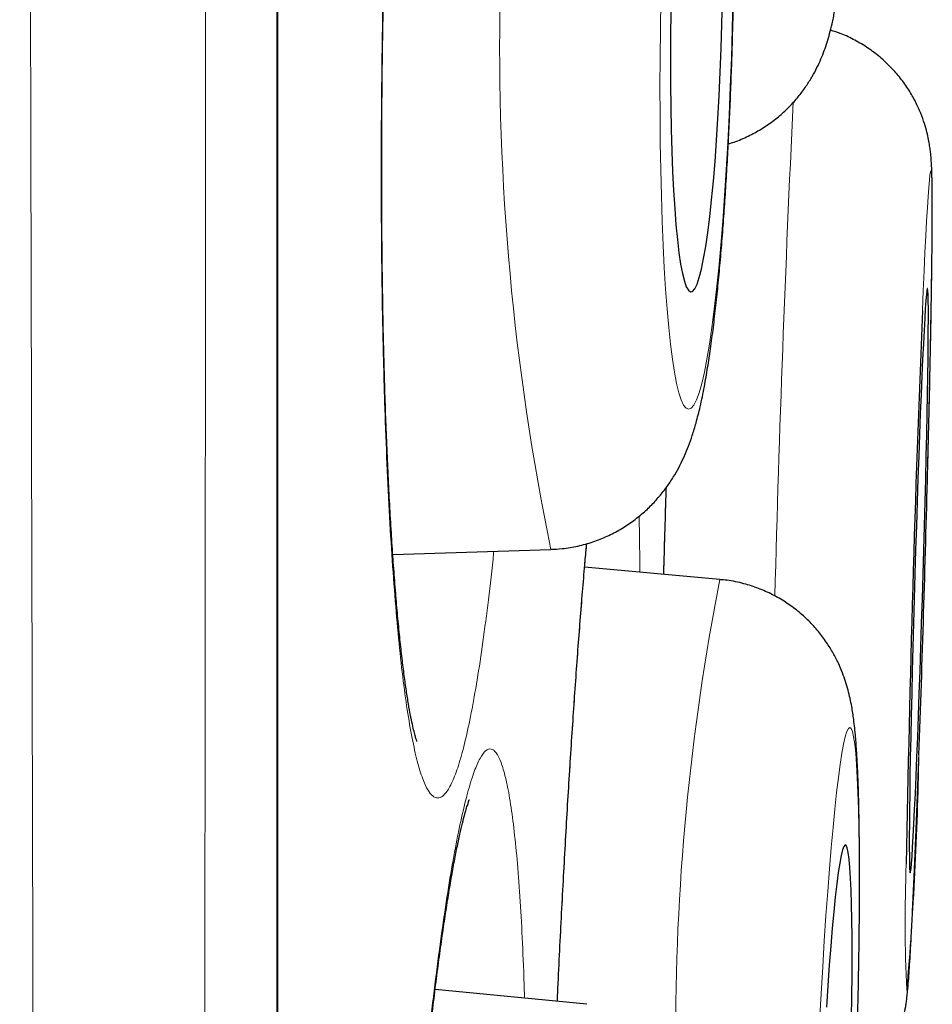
# Model space of a CAD drawing. Header units: millimetres. Extents: x 8 to 869, y 12 to 834.
# Tile 206 of 217: x 714.45 to 716.36, y 811.58 to 813.64. Entities that reach past the tile are written whole.
import ezdxf

# ---------------------------------------------------------------- set-up
doc = ezdxf.new("R2010")
doc.units = ezdxf.units.MM

msp = doc.modelspace()

# ---------------------------------------------------------------- linework, layer by layer
at = {"color": 7, "linetype": 'Continuous', "lineweight": 30}
for p, q in [((714.9927, 799.6467), (714.9927, 832.9815)), ((715.2334, 812.5234), (715.5646, 812.5341)), ((715.9191, 812.4711), (715.6355, 812.497)), ((715.6402, 811.5806), (715.3221, 811.6118))]:
    msp.add_line(p, q, dxfattribs=at)
at = {"color": 252, "linetype": 'Continuous', "lineweight": 0}
msp.add_line((714.9903, 799.6163), (714.9903, 816.3141), dxfattribs=at)
at = {"color": 252, "linetype": 'Continuous', "lineweight": 0, "flags": 128}
for points in [[(715.7952, 813.6867), (715.7941, 813.6255), (715.7935, 813.5645), (715.7932, 813.5042), (715.7934, 813.4448), (715.7939, 813.3866), (715.7949, 813.33), (715.7962, 813.2752), (715.7979, 813.2224), (715.7999, 813.1721), (715.8024, 813.1243), (715.8051, 813.0795), (715.8082, 813.0377), (715.8117, 812.9992), (715.8154, 812.9643), (715.8194, 812.933), (715.8237, 812.9055), (715.8282, 812.8821), (715.8329, 812.8627), (715.8378, 812.8476), (715.8429, 812.8367), (715.8481, 812.8301), (715.8535, 812.8279), (715.8589, 812.8301), (715.8644, 812.8367), (715.8699, 812.8476), (715.8754, 812.8627), (715.8809, 812.8821), (715.8864, 812.9055), (715.8917, 812.933), (715.897, 812.9643), (715.9021, 812.9992), (715.9071, 813.0377), (715.9119, 813.0795), (715.9164, 813.1243), (715.9208, 813.1721), (715.9249, 813.2224), (715.9287, 813.2752), (715.9322, 813.33), (715.9354, 813.3866), (715.9382, 813.4448), (715.9407, 813.5042), (715.9429, 813.5645), (715.9447, 813.6255), (715.9461, 813.6867)], [(716.3542, 812.6972), (716.3546, 812.7107), (716.356, 812.7688), (716.3574, 812.8255), (716.3586, 812.8803), (716.3597, 812.933), (716.3607, 812.9834), (716.3615, 813.0311), (716.3623, 813.076), (716.3629, 813.1178), (716.3633, 813.1562), (716.3636, 813.1912), (716.3638, 813.2225), (716.3638, 813.25), (716.3637, 813.2735), (716.3635, 813.2928), (716.3631, 813.308), (716.3626, 813.3189), (716.3619, 813.3255), (716.3611, 813.3277), (716.3601, 813.3256), (716.3591, 813.319), (716.3579, 813.3082), (716.3566, 813.293), (716.3552, 813.2737), (716.3537, 813.2503), (716.3521, 813.2229), (716.3505, 813.1916), (716.3487, 813.1567), (716.3469, 813.1182), (716.3451, 813.0765), (716.3433, 813.035)], [(716.2071, 811.5444), (716.2084, 811.6025), (716.2095, 811.6591), (716.2103, 811.7139), (716.2108, 811.7666), (716.211, 811.8169), (716.211, 811.8646), (716.2107, 811.9095), (716.2101, 811.9512), (716.2093, 811.9897), (716.2082, 812.0246), (716.2069, 812.0559), (716.2053, 812.0833), (716.2035, 812.1068), (716.2014, 812.1261), (716.1991, 812.1413), (716.1967, 812.1522), (716.194, 812.1587), (716.1911, 812.1609), (716.1881, 812.1587), (716.1849, 812.1522), (716.1816, 812.1413), (716.1781, 812.1261), (716.1746, 812.1068), (716.171, 812.0833), (716.1673, 812.0559), (716.1636, 812.0246), (716.1598, 811.9897), (716.156, 811.9512), (716.1523, 811.9095), (716.1485, 811.8646), (716.1449, 811.8169), (716.1412, 811.7666), (716.1377, 811.7139), (716.1343, 811.6591), (716.131, 811.6025), (716.1278, 811.5444)]]:
    msp.add_lwpolyline(points, dxfattribs=at)
at = {"color": 7, "linetype": 'Continuous', "lineweight": 30, "flags": 128}
for points in [[(715.8163, 813.6611), (715.8157, 813.6099), (715.8154, 813.5593), (715.8155, 813.5096), (715.8161, 813.4611), (715.8169, 813.4143), (715.8182, 813.3693), (715.8199, 813.3265), (715.8219, 813.2863), (715.8242, 813.2489), (715.8269, 813.2146), (715.8298, 813.1835), (715.8331, 813.156), (715.8366, 813.1322), (715.8404, 813.1124), (715.8444, 813.0965), (715.8485, 813.0848), (715.8528, 813.0773), (715.8573, 813.0741), (715.8618, 813.0751), (715.8664, 813.0805), (715.871, 813.0901), (715.8756, 813.1039), (715.8802, 813.1218), (715.8847, 813.1437), (715.8892, 813.1693), (715.8934, 813.1986), (715.8976, 813.2313), (715.9015, 813.2672), (715.9052, 813.3061), (715.9087, 813.3476), (715.9119, 813.3915), (715.9149, 813.4375), (715.9175, 813.4852), (715.9198, 813.5343), (715.9217, 813.5845), (715.9233, 813.6355), (715.9245, 813.6867)], [(716.3177, 811.8564), (716.3185, 811.8586), (716.3194, 811.865), (716.3205, 811.8756), (716.3216, 811.8904), (716.3228, 811.9093), (716.3241, 811.9321), (716.3256, 811.9587), (716.327, 811.9888), (716.3286, 812.0223), (716.3302, 812.059), (716.3318, 812.0985), (716.3334, 812.1406), (716.3351, 812.185), (716.3368, 812.2315), (716.3385, 812.2795), (716.3401, 812.329), (716.3417, 812.3794), (716.3433, 812.4304), (716.3448, 812.4817), (716.3463, 812.5329), (716.3477, 812.5837), (716.349, 812.6336), (716.3502, 812.6824), (716.3513, 812.7297), (716.3523, 812.7752), (716.3532, 812.8186), (716.354, 812.8594), (716.3546, 812.8976), (716.3551, 812.9327), (716.3555, 812.9646), (716.3557, 812.993), (716.3558, 813.0178), (716.3558, 813.0387), (716.3556, 813.0556), (716.3552, 813.0683), (716.3548, 813.0769), (716.3542, 813.0812), (716.3535, 813.0813), (716.3526, 813.077), (716.3516, 813.0685), (716.3505, 813.0557), (716.3494, 813.0389), (716.3481, 813.018), (716.3467, 812.9933), (716.3453, 812.9649), (716.3438, 812.9331), (716.3422, 812.898), (716.3406, 812.8598), (716.3389, 812.819), (716.3373, 812.7757), (716.3356, 812.7302), (716.3339, 812.6829), (716.3323, 812.6341), (716.3306, 812.5842), (716.329, 812.5334), (716.3275, 812.4822), (716.326, 812.4309), (716.3245, 812.3799), (716.3232, 812.3295), (716.3219, 812.28), (716.3208, 812.2319), (716.3197, 812.1855), (716.3188, 812.141), (716.3179, 812.0989), (716.3172, 812.0593), (716.3167, 812.0227), (716.3162, 811.9891), (716.3159, 811.9589), (716.3158, 811.9323), (716.3158, 811.9095), (716.3159, 811.8906), (716.3161, 811.8757), (716.3165, 811.8651), (716.3171, 811.8586), (716.3177, 811.8564)], [(716.1947, 811.5517), (716.1954, 811.5976), (716.1958, 811.6415), (716.1959, 811.683), (716.1958, 811.7218), (716.1954, 811.7577), (716.1947, 811.7904), (716.1938, 811.8197), (716.1927, 811.8453), (716.1913, 811.8672), (716.1897, 811.8851), (716.1878, 811.8988), (716.1858, 811.9085), (716.1835, 811.9138), (716.1811, 811.9149), (716.1785, 811.9117), (716.1758, 811.9042), (716.1729, 811.8925), (716.1699, 811.8766), (716.1669, 811.8567), (716.1638, 811.833), (716.1607, 811.8055), (716.1575, 811.7745), (716.1544, 811.7401), (716.1512, 811.7028), (716.1482, 811.6626), (716.1452, 811.6198), (716.1423, 811.5749)]]:
    msp.add_lwpolyline(points, dxfattribs=at)
at = {"color": 252, "linetype": 'Continuous', "lineweight": 0}
for centre, radius, start, end in [((720.7007, 813.5895), 5.2434, 166.0814, 191.6118), ((764.7377, 811.1437), 48.7208, 177.26066, 178.47961), ((720.7333, 811.521), 4.9071, 168.835, 180.3289), ((709.2638, 812.2229), 7.0732, 355.0331, 359.03227), ((719.3533, 811.754), 3.0462, 177.7403, 182.7009)]:
    msp.add_arc(centre, radius, start, end, dxfattribs=at)
at = {"color": 7, "linetype": 'Continuous', "lineweight": 30}
for centre, radius, start, end in [((767.0555, 810.9768), 50.754, 177.67581, 178.9869), ((658.7181, 814.168), 57.6549, 357.947879, 358.538259)]:
    msp.add_arc(centre, radius, start, end, dxfattribs=at)
at = {"color": 252, "linetype": 'Continuous', "lineweight": 0}
for points, knots in [([(714.5622, 798.2396), (714.5622, 798.2407), (714.5622, 798.244), (714.562, 798.2549), (714.5617, 798.2739), (714.5613, 798.3023), (714.5607, 798.342), (714.56, 798.3905), (714.5591, 798.4479), (714.5581, 798.514), (714.557, 798.5892), (714.5557, 798.6736), (714.5543, 798.7672), (714.5529, 798.8698), (714.5513, 798.9812), (714.5496, 799.1015), (714.5481, 799.2206), (714.5466, 799.3363), (714.5452, 799.4467), (714.5438, 799.5621), (714.5422, 799.6943), (714.5406, 799.8449), (714.5387, 800.0158), (714.5369, 800.1951), (714.535, 800.3825), (714.5332, 800.5782), (714.5313, 800.7775), (714.5295, 800.9801), (714.5278, 801.1851), (714.526, 801.3971), (714.5242, 801.6158), (714.5225, 801.8412), (714.5206, 802.0916), (714.5186, 802.3688), (714.5165, 802.6705), (714.5144, 802.9767), (714.5124, 803.2871), (714.5105, 803.6059), (714.5086, 803.9254), (714.5069, 804.2444), (714.5052, 804.5624), (714.5036, 804.887), (714.502, 805.2152), (714.5005, 805.5464), (714.499, 805.8805), (714.4975, 806.2203), (714.496, 806.5823), (714.4944, 806.9672), (714.4928, 807.3699), (714.4913, 807.7728), (714.4898, 808.1755), (714.4883, 808.5837), (714.4869, 808.9874), (714.4856, 809.3858), (714.4843, 809.7785), (714.4831, 810.1751), (714.482, 810.5719), (714.4809, 810.9685), (714.4799, 811.3646), (714.4789, 811.7636), (714.4778, 812.1837), (714.4767, 812.6248), (714.4756, 813.0805), (714.4746, 813.5318), (714.4736, 813.9786), (714.4726, 814.4272), (714.4716, 814.8669), (714.4707, 815.2967), (714.4698, 815.7169), (714.469, 816.1376), (714.4682, 816.5551), (714.4674, 816.9689), (714.4667, 817.3791), (714.466, 817.7889), (714.4653, 818.2175), (714.4646, 818.6642), (714.4639, 819.1221), (714.4632, 819.5716), (714.4625, 820.0129), (714.4619, 820.4521), (714.4612, 820.8789), (714.4606, 821.2928), (714.4601, 821.694), (714.4595, 822.0925), (714.459, 822.4848), (714.4584, 822.8703), (714.458, 823.2493), (714.4575, 823.6249), (714.4571, 823.9848), (714.4568, 824.3292), (714.4565, 824.6585), (714.4562, 824.9843), (714.4559, 825.3072), (714.4556, 825.6267), (714.4553, 825.9429), (714.455, 826.255), (714.4548, 826.5471), (714.4545, 826.8194), (714.4543, 827.0727), (714.4541, 827.3228), (714.4539, 827.5934), (714.4536, 827.883), (714.4534, 828.1899), (714.4532, 828.4912), (714.4529, 828.7864), (714.4528, 829.0756), (714.4526, 829.3525), (714.4525, 829.6174), (714.4524, 829.8708), (714.4523, 830.1182), (714.4522, 830.3595), (714.4522, 830.5946), (714.4521, 830.8089), (714.452, 831.0037), (714.452, 831.1803), (714.4519, 831.3523), (714.4519, 831.5359), (714.4518, 831.7292), (714.4518, 831.9301), (714.4517, 832.1232), (714.4516, 832.3083), (714.4516, 832.4853), (714.4516, 832.6505), (714.4516, 832.8043), (714.4516, 832.9472), (714.4516, 833.0826), (714.4516, 833.2102), (714.4517, 833.33), (714.4517, 833.4448), (714.4518, 833.5536), (714.4518, 833.6557), (714.4519, 833.7485), (714.4519, 833.832), (714.4519, 833.906), (714.4519, 833.9704), (714.4519, 834.0252), (714.4519, 834.0703), (714.4519, 834.1054), (714.4518, 834.1309), (714.4518, 834.1395), (714.4518, 834.1437)], [0, 0, 0, 0, 0.00261, 0.007869, 0.013127, 0.020214, 0.027301, 0.034388, 0.041506, 0.048626, 0.055745, 0.062975, 0.070206, 0.077436, 0.0847, 0.091965, 0.099228, 0.104828, 0.110429, 0.116036, 0.121643, 0.12887, 0.136099, 0.143326, 0.150586, 0.157847, 0.165107, 0.171941, 0.178775, 0.185609, 0.19247, 0.199331, 0.206191, 0.214706, 0.223227, 0.231387, 0.239547, 0.247728, 0.255908, 0.263515, 0.271121, 0.278744, 0.286367, 0.293796, 0.301224, 0.308668, 0.316112, 0.324648, 0.333189, 0.341369, 0.349548, 0.357749, 0.365949, 0.373575, 0.381201, 0.388844, 0.396487, 0.403936, 0.411385, 0.418849, 0.426314, 0.434807, 0.443307, 0.451446, 0.459585, 0.467744, 0.475904, 0.48349, 0.491077, 0.49868, 0.506284, 0.513694, 0.521104, 0.52853, 0.535956, 0.544431, 0.552911, 0.561033, 0.569154, 0.577296, 0.585437, 0.593007, 0.600577, 0.608163, 0.61575, 0.623143, 0.630536, 0.637945, 0.645355, 0.652049, 0.658744, 0.66545, 0.672156, 0.678897, 0.685638, 0.69239, 0.699143, 0.704843, 0.710542, 0.716249, 0.721956, 0.729314, 0.736672, 0.744029, 0.751422, 0.758815, 0.766208, 0.773169, 0.780132, 0.787094, 0.794085, 0.801077, 0.808068, 0.813765, 0.819462, 0.825166, 0.83087, 0.838223, 0.845578, 0.852931, 0.860319, 0.867708, 0.875096, 0.882054, 0.889012, 0.89597, 0.902957, 0.909946, 0.916933, 0.924459, 0.931987, 0.939513, 0.947076, 0.95464, 0.962203, 0.969809, 0.977415, 0.98502, 0.992665, 1, 1, 1, 1]), ([(714.8479, 833.9146), (714.8479, 833.9136), (714.8479, 833.9117), (714.8479, 833.8966), (714.8479, 833.8725), (714.848, 833.8385), (714.848, 833.7949), (714.8481, 833.7415), (714.8481, 833.6784), (714.8481, 833.6055), (714.8481, 833.5228), (714.8481, 833.4305), (714.8481, 833.3283), (714.8481, 833.2253), (714.848, 833.124), (714.848, 833.0264), (714.848, 832.9232), (714.848, 832.8049), (714.848, 832.6696), (714.848, 832.5154), (714.848, 832.3522), (714.848, 832.1802), (714.848, 831.9994), (714.8481, 831.8158), (714.8481, 831.6306), (714.8481, 831.4445), (714.8481, 831.2514), (714.8481, 831.0515), (714.8481, 830.8449), (714.848, 830.6452), (714.848, 830.4539), (714.848, 830.2722), (714.8479, 830.0864), (714.8479, 829.8764), (714.8478, 829.6407), (714.8477, 829.3775), (714.8477, 829.1073), (714.8476, 828.83), (714.8475, 828.5457), (714.8475, 828.2573), (714.8475, 827.965), (714.8474, 827.6691), (714.8474, 827.3673), (714.8473, 827.0595), (714.8473, 826.7459), (714.8472, 826.4344), (714.8471, 826.1253), (714.847, 825.8191), (714.8469, 825.5085), (714.8468, 825.1936), (714.8467, 824.8746), (714.8466, 824.5515), (714.8464, 824.2246), (714.8463, 823.9136), (714.8462, 823.6194), (714.8461, 823.3428), (714.846, 823.064), (714.8458, 822.7533), (714.8457, 822.4101), (714.8456, 822.0337), (714.8455, 821.6537), (714.8454, 821.2704), (714.8452, 820.8839), (714.8451, 820.498), (714.8449, 820.1128), (714.8448, 819.7287), (714.8446, 819.3422), (714.8444, 818.9537), (714.8442, 818.5633), (714.844, 818.1426), (714.8437, 817.6914), (714.8434, 817.2218), (714.8431, 816.7633), (714.8428, 816.316), (714.8426, 815.8682), (714.8423, 815.4354), (714.8421, 815.0181), (714.8418, 814.6162), (714.8416, 814.2149), (714.8413, 813.8139), (714.8411, 813.4138), (714.8408, 813.0146), (714.8405, 812.6167), (714.8401, 812.1947), (714.8397, 811.7495), (714.8393, 811.2936), (714.8389, 810.8525), (714.8384, 810.426), (714.838, 810.0028), (714.8376, 809.5975), (714.8372, 809.21), (714.8368, 808.8399), (714.8364, 808.4735), (714.836, 808.1105), (714.8356, 807.7514), (714.8352, 807.3961), (714.8348, 807.0453), (714.8343, 806.6775), (714.8338, 806.2943), (714.8332, 805.9071), (714.8326, 805.5366), (714.8321, 805.1822), (714.8314, 804.8345), (714.8308, 804.5053), (714.8302, 804.1941), (714.8297, 803.9002), (714.8291, 803.6125), (714.8285, 803.3309), (714.8279, 803.0558), (714.8273, 802.7871), (714.8267, 802.5252), (714.8262, 802.2894), (714.8257, 802.0784), (714.8252, 801.8903), (714.8246, 801.7067), (714.8241, 801.5117), (714.8234, 801.307), (714.8228, 801.0944), (714.822, 800.889), (714.8213, 800.691), (714.8206, 800.5005), (714.8197, 800.2959), (714.8188, 800.081), (714.8178, 799.8601), (714.8169, 799.6547), (714.8161, 799.4919), (714.8155, 799.3651), (714.815, 799.2686), (714.8145, 799.1775), (714.814, 799.0842), (714.8134, 798.9907), (714.8129, 798.8989), (714.8124, 798.8159), (714.8119, 798.7418), (714.8114, 798.6766), (714.811, 798.6223), (714.8107, 798.578), (714.8104, 798.5427), (714.8102, 798.5152), (714.81, 798.4955), (714.8099, 798.4831), (714.8099, 798.4816), (714.8099, 798.4808)], [0, 0, 0, 0, 0.007409, 0.014819, 0.022228, 0.029674, 0.03712, 0.044566, 0.052059, 0.059552, 0.067045, 0.074575, 0.082106, 0.089636, 0.095405, 0.101175, 0.106952, 0.112729, 0.120036, 0.127345, 0.134652, 0.141995, 0.149339, 0.156683, 0.163363, 0.170043, 0.176723, 0.18343, 0.190137, 0.196843, 0.202281, 0.207718, 0.213162, 0.218606, 0.225778, 0.232952, 0.240125, 0.247331, 0.254538, 0.261744, 0.268789, 0.275835, 0.28288, 0.289957, 0.297034, 0.30411, 0.31071, 0.317313, 0.323928, 0.330544, 0.337171, 0.343797, 0.350437, 0.35708, 0.362539, 0.367999, 0.373465, 0.378931, 0.386134, 0.393339, 0.400542, 0.407778, 0.415016, 0.422253, 0.429328, 0.436403, 0.443478, 0.450584, 0.457691, 0.464797, 0.47349, 0.482189, 0.490242, 0.498295, 0.50637, 0.514444, 0.521704, 0.528965, 0.53624, 0.543515, 0.550812, 0.55811, 0.565422, 0.572734, 0.581469, 0.59021, 0.598302, 0.606394, 0.614507, 0.62262, 0.629916, 0.637212, 0.644523, 0.651834, 0.659168, 0.666501, 0.67385, 0.681199, 0.689913, 0.698634, 0.706706, 0.714778, 0.72287, 0.730963, 0.738239, 0.745514, 0.752805, 0.760096, 0.767407, 0.774718, 0.782045, 0.789372, 0.795043, 0.800713, 0.806391, 0.812069, 0.819245, 0.826423, 0.8336, 0.840809, 0.848019, 0.855228, 0.865058, 0.874888, 0.884755, 0.894623, 0.900296, 0.905968, 0.911648, 0.917328, 0.924511, 0.931695, 0.938878, 0.946095, 0.953313, 0.96053, 0.967094, 0.973659, 0.980224, 0.986816, 0.993408, 1, 1, 1, 1]), ([(715.4517, 815.2414), (715.4481, 815.2591), (715.4411, 815.2947), (715.4298, 815.3337), (715.4181, 815.3621), (715.406, 815.3785), (715.3935, 815.3826), (715.3808, 815.3749), (715.368, 815.3553), (715.3551, 815.3241), (715.3423, 815.281), (715.3297, 815.2267), (715.3172, 815.1616), (715.305, 815.0863), (715.2933, 815.0008), (715.2821, 814.906), (715.2714, 814.8028), (715.2613, 814.6918), (715.252, 814.5736), (715.2434, 814.4491), (715.2357, 814.3193), (715.2289, 814.1852), (715.223, 814.0476), (715.2181, 813.9073), (715.2142, 813.7656), (715.2114, 813.6235), (715.2096, 813.482), (715.2089, 813.3418), (715.2093, 813.2042), (715.2108, 813.0701), (715.2133, 812.9407), (715.217, 812.8164), (715.2216, 812.6983), (715.2272, 812.5874), (715.2338, 812.4846), (715.2413, 812.3903), (715.2496, 812.3051), (715.2587, 812.2298), (715.2686, 812.1652), (715.2791, 812.1114), (715.2903, 812.0687), (715.3012, 812.0393), (715.3119, 812.0215), (715.3221, 812.0129), (715.3333, 812.0126), (715.3453, 812.0227), (715.3581, 812.0454), (715.371, 812.0796), (715.3838, 812.1253), (715.3964, 812.1824), (715.4088, 812.2503), (715.4209, 812.3281), (715.4324, 812.4163), (715.4405, 812.4842), (715.4446, 812.5248), (715.4451, 812.5302)], [0, 0, 0, 0, 0.0193265, 0.0387221, 0.0581177, 0.0774443, 0.0967708, 0.1161664, 0.135562, 0.1548885, 0.174215, 0.1936106, 0.2130062, 0.2323328, 0.2516593, 0.2710549, 0.2904505, 0.309777, 0.3291035, 0.3484991, 0.3678947, 0.3872213, 0.4065478, 0.4259434, 0.445339, 0.4646655, 0.483992, 0.5033876, 0.5227832, 0.5421098, 0.5614363, 0.5808319, 0.6002275, 0.619554, 0.6388805, 0.6582761, 0.6776717, 0.6969982, 0.7163248, 0.7357204, 0.755116, 0.7744425, 0.7905547, 0.8066869, 0.8227991, 0.8421257, 0.8615213, 0.8809169, 0.9002434, 0.9195699, 0.9389655, 0.9583611, 0.9776877, 0.9970142, 1, 1, 1, 1]), ([(715.8066, 812.6642), (715.8053, 812.6218), (715.8035, 812.5611), (715.8017, 812.5002), (715.8012, 812.4819)], [0, 0, 0, 0, 0.699835, 1, 1, 1, 1]), ([(715.7511, 812.4864), (715.7511, 812.4869), (715.751, 812.5228), (715.7505, 812.5625), (715.7497, 812.598), (715.7495, 812.6039)], [0, 0, 0, 0, 0.010075, 0.835273, 1, 1, 1, 1]), ([(715.6392, 812.5463), (715.6378, 812.5306), (715.6335, 812.4828), (715.6263, 812.3937), (715.6178, 812.2808), (715.6095, 812.1607), (715.6015, 812.0346), (715.5939, 811.9034), (715.5866, 811.7679), (715.5813, 811.662), (715.5785, 811.6009), (715.5779, 811.5867)], [0, 0, 0, 0, 0.062921, 0.19144, 0.319958, 0.448019, 0.57608, 0.704599, 0.833118, 0.961179, 1, 1, 1, 1]), ([(715.4861, 811.9582), (715.4836, 811.9771), (715.4785, 812.0149), (715.4698, 812.0576), (715.4604, 812.0896), (715.4502, 812.1097), (715.4395, 812.1177), (715.4281, 812.1137), (715.4163, 812.0979), (715.4042, 812.0704), (715.3917, 812.031), (715.379, 811.9802), (715.3661, 811.9186), (715.3533, 811.8466), (715.3405, 811.7642), (715.3278, 811.6724), (715.3154, 811.5719), (715.3033, 811.4634), (715.2916, 811.3474), (715.2805, 811.2249), (715.2698, 811.0968), (715.2599, 810.9641), (715.2507, 810.8276), (715.2422, 810.6881), (715.2346, 810.5469), (715.2279, 810.405), (715.2222, 810.2633), (715.2175, 810.1227), (715.2137, 809.9842), (715.211, 809.8491), (715.2094, 809.7182), (715.2089, 809.5922), (715.2095, 809.4722), (715.2111, 809.359), (715.2138, 809.2537), (715.2176, 809.1567), (715.2223, 809.0685), (715.2281, 808.9902), (715.2348, 808.9223), (715.2424, 808.865), (715.2509, 808.8188), (715.2596, 808.7859), (715.2684, 808.7647), (715.2771, 808.7531), (715.2869, 808.7494), (715.2977, 808.756), (715.3096, 808.7748), (715.3219, 808.8054), (715.3344, 808.8474), (715.3471, 808.9009), (715.36, 808.9654), (715.3729, 809.04), (715.3856, 809.1249), (715.3959, 809.2001), (715.4018, 809.2498), (715.4036, 809.2649)], [0, 0, 0, 0, 0.019221, 0.03851, 0.0578, 0.07702, 0.096241, 0.115531, 0.13482, 0.154041, 0.173261, 0.192551, 0.21184, 0.231061, 0.250282, 0.269571, 0.288861, 0.308081, 0.327302, 0.346592, 0.365881, 0.385102, 0.404322, 0.423612, 0.442901, 0.462122, 0.481343, 0.500632, 0.519922, 0.539142, 0.558363, 0.577653, 0.596942, 0.616163, 0.635383, 0.654673, 0.673962, 0.693183, 0.712404, 0.731693, 0.750983, 0.770203, 0.786226, 0.802268, 0.81829, 0.837511, 0.8568, 0.87609, 0.895311, 0.914531, 0.933821, 0.95311, 0.972331, 0.991552, 1, 1, 1, 1]), ([(715.5094, 811.5935), (715.509, 811.6081), (715.5076, 811.6575), (715.5042, 811.7327), (715.4992, 811.8186), (715.4933, 811.895), (715.4885, 811.9372), (715.4861, 811.9582)], [0, 0, 0, 0, 0.09496, 0.320817, 0.54748, 0.774143, 1, 1, 1, 1])]:
    msp.add_open_spline(points, degree=3, knots=knots, dxfattribs=at)
at = {"color": 7, "linetype": 'Continuous', "lineweight": 30}
for points, knots in [([(715.2841, 812.1315), (715.2841, 812.1315), (715.2841, 812.1314), (715.2829, 812.1348), (715.2808, 812.1416), (715.2779, 812.1525), (715.2744, 812.1674), (715.2705, 812.1866), (715.2662, 812.21), (715.2618, 812.2377), (715.2574, 812.2695), (715.2529, 812.3054), (715.2484, 812.3452), (715.2441, 812.3889), (715.2399, 812.4363), (715.2359, 812.4871), (715.2321, 812.5411), (715.2286, 812.5982), (715.2253, 812.6582), (715.2223, 812.7208), (715.2196, 812.7857), (715.2173, 812.8529), (715.2152, 812.922), (715.2135, 812.9928), (715.2122, 813.0652), (715.2111, 813.1388), (715.2105, 813.2139), (715.2101, 813.2903), (715.2101, 813.368), (715.2105, 813.4464), (715.2112, 813.5255), (715.2122, 813.6051), (715.2136, 813.685), (715.2153, 813.7649), (715.2174, 813.8445), (715.2198, 813.9236), (715.2225, 814.0024), (715.2255, 814.0807), (715.2288, 814.1581), (715.2325, 814.2343), (715.2364, 814.309), (715.2406, 814.3816), (715.245, 814.452), (715.2497, 814.5204), (715.2546, 814.5871), (715.2598, 814.6522), (715.2652, 814.7154), (715.2708, 814.7764), (715.2767, 814.8349), (715.2827, 814.8907), (715.2889, 814.9435), (715.2951, 814.9931), (715.3014, 815.0391), (715.3077, 815.0814), (715.3139, 815.1197), (715.3199, 815.1537), (715.3258, 815.1833), (715.3312, 815.2083), (715.3361, 815.2282), (715.3404, 815.2436), (715.3438, 815.2548), (715.3463, 815.2619), (715.3478, 815.2655), (715.3477, 815.2654), (715.3477, 815.2654)], [0, 0, 0, 0, 0.00574, 0.016342, 0.027938, 0.040509, 0.053977, 0.068226, 0.083109, 0.098423, 0.114173, 0.130353, 0.146881, 0.16369, 0.180724, 0.197936, 0.215287, 0.232742, 0.250271, 0.267847, 0.285447, 0.303048, 0.32063, 0.338182, 0.355695, 0.37314, 0.390572, 0.408164, 0.425764, 0.443375, 0.461002, 0.478649, 0.496319, 0.514012, 0.531595, 0.549185, 0.566842, 0.584539, 0.602248, 0.619928, 0.63755, 0.655084, 0.672325, 0.689537, 0.706883, 0.724345, 0.741901, 0.759525, 0.777185, 0.79484, 0.812444, 0.829952, 0.847314, 0.864477, 0.881381, 0.897954, 0.914116, 0.929766, 0.944797, 0.958325, 0.971104, 0.982996, 0.99392, 1, 1, 1, 1]), ([(715.9351, 813.384), (715.9372, 813.3846), (715.9495, 813.3878), (715.971, 813.3968), (715.9988, 813.4107), (716.0242, 813.4272), (716.0472, 813.4454), (716.0676, 813.4649), (716.0852, 813.4851), (716.1001, 813.5054), (716.1125, 813.5253), (716.1227, 813.5444), (716.1311, 813.5627), (716.138, 813.5805), (716.144, 813.5982), (716.1493, 813.6168), (716.1545, 813.6381), (716.1603, 813.6663), (716.1657, 813.6993), (716.1707, 813.7366), (716.175, 813.7739), (716.179, 813.8134), (716.1827, 813.8559), (716.1862, 813.9), (716.1893, 813.9461), (716.1923, 813.9941), (716.1951, 814.0439), (716.1977, 814.0956), (716.2001, 814.1489), (716.2022, 814.2036), (716.2042, 814.2596), (716.2059, 814.3167), (716.2075, 814.3745), (716.2087, 814.433), (716.2097, 814.4834), (716.2101, 814.5143), (716.2103, 814.5255)], [0, 0, 0, 0, 0.004139, 0.024644, 0.044714, 0.06435, 0.083536, 0.102232, 0.120375, 0.137915, 0.154898, 0.171558, 0.188362, 0.205789, 0.224674, 0.24619, 0.272191, 0.306375, 0.359253, 0.40222, 0.442342, 0.484683, 0.525137, 0.564515, 0.603233, 0.641515, 0.679492, 0.717251, 0.754849, 0.792326, 0.829713, 0.867032, 0.904301, 0.941536, 0.978748, 1, 1, 1, 1]), ([(715.5647, 812.5345), (715.5726, 812.5348), (715.5916, 812.5354), (715.6213, 812.5407), (715.6529, 812.5495), (715.6827, 812.5613), (715.7103, 812.5757), (715.7357, 812.5923), (715.7586, 812.6106), (715.7788, 812.63), (715.7965, 812.6501), (715.8117, 812.6704), (715.8246, 812.6907), (715.8356, 812.7108), (715.8452, 812.731), (715.8538, 812.752), (715.8618, 812.7748), (715.8699, 812.802), (715.8783, 812.8354), (715.8862, 812.8735), (715.8932, 812.9141), (715.8994, 812.9553), (715.9052, 812.9987), (715.9105, 813.0448), (715.9155, 813.0924), (715.92, 813.1415), (715.9243, 813.1923), (715.9281, 813.2448), (715.9317, 813.2988), (715.935, 813.3541), (715.9379, 813.4107), (715.9406, 813.4683), (715.9429, 813.5266), (715.9448, 813.5856), (715.9463, 813.6391), (715.947, 813.6728), (715.9473, 813.6868)], [0, 0, 0, 0, 0.01474, 0.035714, 0.056257, 0.076409, 0.096195, 0.115625, 0.134702, 0.153426, 0.171828, 0.190025, 0.208284, 0.226937, 0.246576, 0.268059, 0.292656, 0.322505, 0.361977, 0.409616, 0.451213, 0.490206, 0.531281, 0.57064, 0.608957, 0.646607, 0.683804, 0.720678, 0.757317, 0.79378, 0.830112, 0.866346, 0.902507, 0.938617, 0.974694, 1, 1, 1, 1]), ([(716.3544, 812.7013), (716.3544, 812.7024), (716.3549, 812.7223), (716.3559, 812.7601), (716.3572, 812.8142), (716.3583, 812.8667), (716.3594, 812.9174), (716.3604, 812.9662), (716.3613, 813.0129), (716.3621, 813.0572), (716.3627, 813.0989), (716.3632, 813.138), (716.3636, 813.1742), (716.3639, 813.2076), (716.364, 813.2379), (716.364, 813.2654), (716.3639, 813.2901), (716.3635, 813.3128), (716.363, 813.3311), (716.3622, 813.3461), (716.3613, 813.358), (716.3602, 813.3685), (716.3586, 813.38), (716.3563, 813.3933), (716.3528, 813.4091), (716.3475, 813.4277), (716.3398, 813.4493), (716.329, 813.4731), (716.3149, 813.4978), (716.2977, 813.5221), (716.2776, 813.5452), (716.2548, 813.5665), (716.2295, 813.5856), (716.2021, 813.602), (716.1757, 813.6146), (716.1581, 813.6202), (716.1506, 813.6226)], [0, 0, 0, 0, 0.002407, 0.043343, 0.084292, 0.12526, 0.166251, 0.207273, 0.248335, 0.289451, 0.330638, 0.371923, 0.413345, 0.454966, 0.49689, 0.539302, 0.582575, 0.627576, 0.677054, 0.70825, 0.726913, 0.741361, 0.754391, 0.767064, 0.780017, 0.794541, 0.81144, 0.83051, 0.850878, 0.872047, 0.893775, 0.91588, 0.938237, 0.960763, 0.983405, 1, 1, 1, 1]), ([(715.8012, 812.4819), (715.8013, 812.4831), (715.8021, 812.5113), (715.8037, 812.5664), (715.8055, 812.6261), (715.8066, 812.6586), (715.8067, 812.6644)], [0, 0, 0, 0, 0.020289, 0.461725, 0.90428, 1, 1, 1, 1]), ([(715.5783, 811.5867), (715.5785, 811.5925), (715.58, 811.625), (715.5828, 811.6835), (715.5868, 811.762), (715.5908, 811.8393), (715.595, 811.9152), (715.5993, 811.9895), (715.6037, 812.062), (715.6082, 812.1325), (715.6128, 812.2008), (715.6174, 812.2671), (715.6221, 812.3314), (715.6269, 812.3934), (715.6317, 812.4527), (715.636, 812.5039), (715.6387, 812.5341), (715.6399, 812.5464)], [0, 0, 0, 0, 0.015814, 0.088501, 0.161132, 0.233652, 0.306008, 0.378157, 0.450063, 0.5217, 0.59298, 0.664205, 0.735854, 0.807424, 0.878927, 0.950364, 1, 1, 1, 1]), ([(716.1999, 811.3026), (716.2003, 811.3128), (716.2014, 811.3427), (716.2031, 811.392), (716.205, 811.4501), (716.2066, 811.5077), (716.208, 811.5644), (716.2092, 811.62), (716.2102, 811.6743), (716.2109, 811.727), (716.2114, 811.7781), (716.2116, 811.8272), (716.2116, 811.8743), (716.2113, 811.9192), (716.2108, 811.9618), (716.21, 812.002), (716.2089, 812.0399), (716.2075, 812.0756), (716.2057, 812.1097), (716.2032, 812.1435), (716.2, 812.1742), (716.1961, 812.2003), (716.1921, 812.2211), (716.1879, 812.2385), (716.1827, 812.2565), (716.176, 812.2754), (716.1675, 812.2957), (716.1565, 812.3172), (716.1426, 812.3397), (716.1255, 812.3625), (716.1054, 812.3846), (716.0824, 812.4053), (716.057, 812.4238), (716.0293, 812.4398), (716, 812.453), (715.9681, 812.4631), (715.9409, 812.4692), (715.924, 812.4703), (715.9191, 812.4706)], [0, 0, 0, 0, 0.018489, 0.053639, 0.088798, 0.123972, 0.159169, 0.194398, 0.229672, 0.265006, 0.300416, 0.335928, 0.371574, 0.407398, 0.443468, 0.479881, 0.516797, 0.55449, 0.593477, 0.634911, 0.682189, 0.717011, 0.736936, 0.75485, 0.771194, 0.78693, 0.80266, 0.818911, 0.836041, 0.854026, 0.872634, 0.891636, 0.910878, 0.930267, 0.949746, 0.969283, 0.990998, 1, 1, 1, 1]), ([(716.2025, 811.3889), (716.2036, 811.3897), (716.2121, 811.3962), (716.2264, 811.4104), (716.2448, 811.4309), (716.2604, 811.4523), (716.2735, 811.4737), (716.2838, 811.4943), (716.2918, 811.5133), (716.2975, 811.5301), (716.3016, 811.5444), (716.3046, 811.5567), (716.3067, 811.5674), (716.3084, 811.5771), (716.3098, 811.5866), (716.3111, 811.597), (716.3126, 811.611), (716.3141, 811.6287), (716.3157, 811.6512), (716.3173, 811.6763), (716.319, 811.7046), (716.3207, 811.7364), (716.3224, 811.7709), (716.3242, 811.808), (716.326, 811.8479), (716.3278, 811.8904), (716.3297, 811.9354), (716.3315, 811.9826), (716.3334, 812.0321), (716.3349, 812.0707), (716.3357, 812.0934), (716.3359, 812.0983)], [0, 0, 0, 0, 0.003359, 0.028606, 0.053063, 0.076615, 0.099055, 0.120026, 0.139039, 0.155857, 0.170946, 0.185316, 0.200169, 0.216439, 0.23575, 0.260442, 0.295089, 0.354721, 0.41015, 0.462655, 0.518167, 0.571819, 0.624528, 0.676708, 0.728562, 0.780203, 0.831695, 0.883083, 0.934394, 0.985649, 1, 1, 1, 1]), ([(715.2507, 808.8623), (715.2508, 808.8623), (715.2509, 808.8618), (715.2502, 808.8639), (715.2489, 808.8691), (715.2467, 808.8783), (715.2441, 808.8914), (715.2412, 808.9088), (715.238, 808.9306), (715.2348, 808.9566), (715.2316, 808.9867), (715.2285, 809.0209), (715.2255, 809.059), (715.2227, 809.1011), (715.2201, 809.1468), (715.2178, 809.1961), (715.2158, 809.2487), (715.214, 809.3045), (715.2126, 809.3632), (715.2115, 809.4247), (715.2107, 809.4887), (715.2102, 809.5549), (715.2101, 809.6233), (715.2104, 809.6935), (715.211, 809.7653), (715.2119, 809.8385), (715.2132, 809.9129), (715.2148, 809.9887), (715.2168, 810.0656), (715.2191, 810.1437), (715.2217, 810.2225), (715.2246, 810.3019), (715.2279, 810.3817), (715.2314, 810.4617), (715.2353, 810.5415), (715.2394, 810.621), (715.2439, 810.6999), (715.2486, 810.7784), (715.2535, 810.8562), (715.2587, 810.9332), (715.2642, 811.0088), (715.2698, 811.0828), (715.2756, 811.1548), (715.2816, 811.2244), (715.2877, 811.2919), (715.2939, 811.3576), (715.3004, 811.4216), (715.307, 811.4836), (715.3138, 811.5433), (715.3206, 811.6006), (715.3276, 811.6551), (715.3345, 811.7065), (715.3415, 811.7547), (715.3483, 811.7992), (715.3551, 811.84), (715.3616, 811.8768), (715.3679, 811.9093), (715.3739, 811.9373), (715.3794, 811.9607), (715.3841, 811.9789), (715.3881, 811.9926), (715.3912, 812.0021), (715.3931, 812.0075), (715.3941, 812.0098), (715.3939, 812.0093), (715.3939, 812.0092)], [0, 0, 0, 0, 0.001273, 0.011297, 0.022358, 0.034462, 0.047549, 0.061503, 0.076181, 0.091427, 0.10705, 0.12301, 0.139346, 0.155983, 0.172864, 0.18994, 0.207171, 0.224521, 0.241962, 0.259464, 0.277004, 0.294561, 0.312111, 0.329638, 0.347132, 0.364585, 0.38197, 0.399327, 0.416848, 0.434375, 0.451912, 0.469463, 0.487032, 0.504625, 0.522239, 0.539752, 0.557259, 0.574834, 0.59245, 0.61008, 0.627682, 0.64523, 0.662691, 0.679877, 0.697005, 0.714267, 0.731645, 0.749118, 0.76666, 0.78424, 0.801818, 0.819347, 0.836782, 0.854072, 0.871163, 0.887992, 0.904485, 0.920552, 0.936085, 0.950958, 0.96418, 0.976573, 0.987999, 0.998394, 1, 1, 1, 1])]:
    msp.add_open_spline(points, degree=3, knots=knots, dxfattribs=at)

doc.saveas('drawing.dxf')
